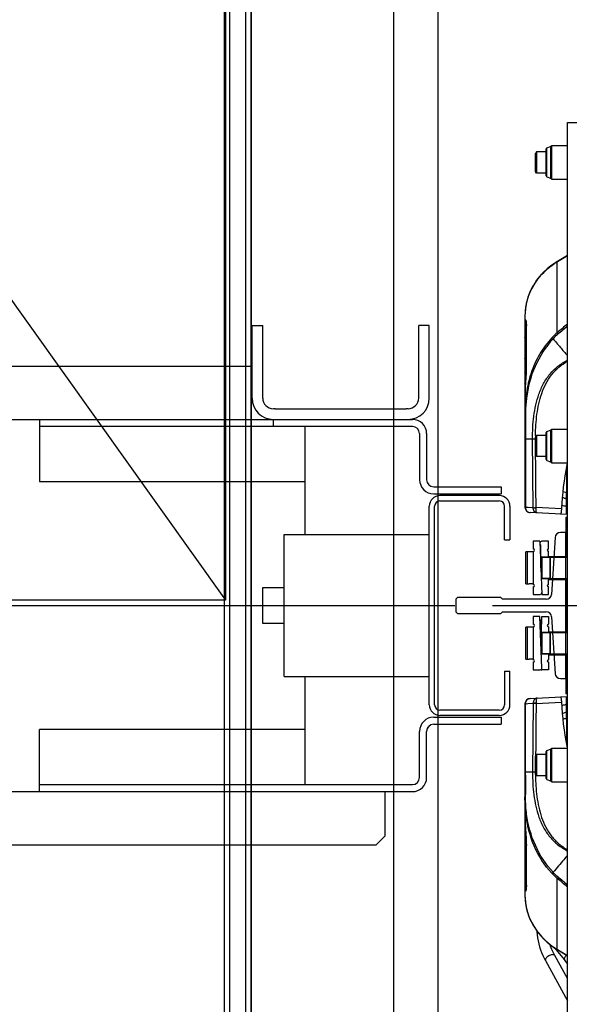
# Model space of a CAD drawing. Header units: millimetres. Extents: x 0 to 25777, y 0 to 11880.
# Tile 25 of 31: x 8339 to 8649, y 7694 to 8250. Entities that reach past the tile are written whole.
import ezdxf

# ---------------------------------------------------------------- set-up
doc = ezdxf.new("R2010")
doc.units = ezdxf.units.MM
doc.header["$LTSCALE"] = 16
doc.linetypes.add('ACAD_ISO10W100', pattern=[18, 12, -3, 0, -3])
for name, color, linetype in [('Cars', 2, 'Continuous'), ('CarSlings', 252, 'Continuous'), ('CONT_25', 1, 'Continuous'), ('CONT_35', 2, 'Continuous'), ('DASHD_25', 1, 'ACAD_ISO10W100'), ('Guiderails', 30, 'Continuous'), ('Machinery', 94, 'Continuous')]:
    doc.layers.add(name, color=color, linetype=linetype)
doc.layers.add('Centerline', color=1, linetype='ACAD_ISO10W100', lineweight=25)

# ---------------------------------------------------------------- blocks, each defined once
blk = doc.blocks.new('*U1276')
at = {"layer": 'Cars'}
blk.add_line((550, -700), (550, 700), dxfattribs=at)
at = {"layer": 'Cars', "ltscale": 20}
blk.add_line((575, -700), (575, 700), dxfattribs=at)
at = {"layer": 'Centerline'}
blk.add_line((-550, -100), (550, -100), dxfattribs=at)
blk = doc.blocks.new('*U1286')
at = {"layer": 'Cars'}
for p, q in [((457.5, -675), (457.5, 675)), ((457.5, -675), (457.5, 675)), ((466.5, -675), (466.5, 675)), ((466.5, -675), (466.5, 675))]:
    blk.add_line(p, q, dxfattribs=at)
for points in [[(469.5, -675), (454.5, -675), (454.5, 675), (469.5, 675)], [(469.5, -675), (454.5, -675), (454.5, 675), (469.5, 675)], [(469.5, 675), (469.5, 675), (469.5, -675), (469.5, -675)], [(469.5, 675), (469.5, 675), (469.5, -675), (469.5, -675)]]:
    blk.add_lwpolyline(points, close=True, dxfattribs=at)
blk = doc.blocks.new('*U1290')
at = {"layer": 'CONT_25'}
blk.add_lwpolyline([(-250, 350), (250, 350), (250, -350), (-250, -350)], close=True, dxfattribs=at)
at = {"layer": 'CONT_35'}
blk.add_line((-250, 350), (250, -350), dxfattribs=at)
blk = doc.blocks.new('*U1304')
at = {"layer": 'CarSlings'}
for p, q in [((470, 158), (476, 158)), ((470, 117), (470, 158)), ((476, 117), (476, 158)), ((570, 158), (564, 158)), ((564, 117), (564, 158)), ((570, 117), (570, 158)), ((-540, 135), (470, 135)), ((483, 111), (482, 111)), ((483, 111), (557, 111)), ((558, 111), (557, 111)), ((-560.5, 105), (560.5, 105)), ((350, 105), (350, 70)), ((560.5, 101), (350, 101)), ((482, 101), (482, 105)), ((500, 40), (500, 101)), ((564.5, 97), (564.5, 71)), ((568.5, 97), (568.5, 71)), ((350, 70), (500, 70)), ((572.5, 67), (610.5, 67)), ((610.5, 67), (610.5, 63)), ((572.5, 63), (610.5, 63)), ((609.54, 62.01), (576, 62)), ((609.53, 62), (609.54, 62.01)), ((570, -56), (570, 56)), ((573, -56), (573, 56)), ((576, 59), (609.5, 59)), ((612.5, 37), (612.5, 56)), ((615.5, 56), (615.5, 37)), ((488.05, 40), (570, 40)), ((488.05, -40), (488.05, 40)), ((612.5, 37), (615.5, 37)), ((488.05, 10), (475.95, 10)), ((475.95, 10), (475.95, -10)), ((475.95, -10), (488.05, -10)), ((612.5, -37), (615.5, -37)), ((612.5, -37), (612.5, -56)), ((615.5, -56), (615.5, -37)), ((488.05, -40), (570, -40)), ((500, -101), (500, -40)), ((609.5, -59), (576, -59)), ((572.5, -63), (610.5, -63)), ((609.5, -62), (576, -62)), ((610.5, -63), (610.5, -67)), ((500, -70), (350, -70)), ((350, -105), (350, -70)), ((564.5, -97), (564.5, -71)), ((568.5, -97), (568.5, -71)), ((572.5, -67), (610.5, -67)), ((-560.5, -105), (560.5, -105)), ((350, -101), (560.5, -101)), ((545, -130), (545, -105)), ((540, -135), (545, -130)), ((-540, -135), (540, -135))]:
    blk.add_line(p, q, dxfattribs=at)
for centre, radius, start, end in [((482, 117), 12, 180, 270), ((482, 117), 6, 180, 270), ((558, 117), 12, 270, 0), ((558, 117), 6, 270, 0), ((560.5, 97), 8, 0, 90), ((560.5, 97), 4, 0, 90), ((572.5, 71), 8, 180, 270), ((572.5, 71), 4, 180, 270), ((576, 56), 6, 90, 180), ((609.5, 56), 6, 0, 90), ((576, 56), 3, 90, 180), ((609.5, 56), 3, 0, 90), ((576, -56), 6, 180, 270), ((576, -56), 3, 180, 270), ((609.5, -56), 6, 270, 0), ((609.5, -56), 3, 270, 0), ((572.5, -71), 8, 90, 180), ((572.5, -71), 4, 90, 180), ((580, -74), 12, 153.6303, 162.7682), ((560.5, -97), 8, 270, 0), ((560.5, -97), 4, 270, 0)]:
    blk.add_arc(centre, radius, start, end, dxfattribs=at)
blk = doc.blocks.new('*U1306')
at = {"layer": 'Guiderails'}
for p, q in [((647, 41.25), (643.99, 41.25)), ((647, -41.25), (647, 41.25)), ((641, 38.44), (639, 6.31)), ((586, 4.5), (585, 3.5)), ((585, 3.5), (585, -3.5)), ((610.4, 4.5), (586, 4.5)), ((611.4, 3.5), (610.4, 4.5)), ((636.01, 3.5), (611.4, 3.5)), ((585, -3.5), (586, -4.5)), ((586, -4.5), (610.4, -4.5)), ((610.4, -4.5), (611.4, -3.5)), ((611.4, -3.5), (636.01, -3.5)), ((639, -6.31), (641, -38.44)), ((643.99, -41.25), (647, -41.25))]:
    blk.add_line(p, q, dxfattribs=at)
for centre, start, end in [((643.99, 38.25), 90, 176.4373), ((636.01, 6.5), 270, 356.4373), ((636.01, -6.5), 3.5627, 90), ((643.99, -38.25), 183.5627, 270)]:
    blk.add_arc(centre, 3, start, end, dxfattribs=at)
blk = doc.blocks.new('*U1310')
at = {"layer": 'Centerline'}
blk.add_line((-41.24, 0), (198.62, 0), dxfattribs=at)
at = {"layer": 'Machinery'}
for p, q in [((1, 272.5), (16, 272.5)), ((1, -272.5), (1, 272.5)), ((-16.45, 256), (-17, 255.05)), ((-11, 256), (-16.45, 256)), ((-16.45, 256), (-16.45, 244)), ((-11, 242.34), (-11, 257.66)), ((-10.61, 258.23), (-8.68, 258.93)), ((-10.61, 241.77), (-10.61, 258.23)), ((-8.68, 258.93), (-8.68, 241.07)), ((-8, 259.5), (1, 259.5)), ((-8, 259.5), (-8, 240.5)), ((-17, 244.94), (-17, 255.05)), ((-17, 255.05), (-17, 244.94)), ((-16.45, 244), (-17, 244.94)), ((-11, 244), (-16.45, 244)), ((-10.61, 241.77), (-8.68, 241.07)), ((-8, 240.5), (1, 240.5)), ((1, 197.54), (-4.66, 194.14)), ((-4.6, 194.03), (1, 197.38)), ((-4.73, 194.1), (-6.15, 193.21)), ((-4.79, 193.91), (-4.72, 193.95)), ((-4.79, 153.93), (-4.79, 193.91)), ((-4.72, 193.95), (-4.6, 194.03)), ((-23, 163.63), (-23, 55.42)), ((-22.29, 158.49), (-22.3, 158.54)), ((-22.26, 157.89), (-22.26, 157.64)), ((-22.26, 157.64), (-22.25, 157.46)), ((-22.25, 134.47), (-22.25, 157.46)), ((-22.12, 135.37), (-22.12, 158.51)), ((-7.18, 150.47), (-7.83, 151.05)), ((-22.93, 122.04), (-22.92, 122.04)), ((-22.7, 108.05), (-22.71, 107.14)), ((-22.77, 95.79), (-22.77, 93.99)), ((-16.45, 96), (-17, 95.05)), ((-17, 84.94), (-17, 95.05)), ((-17, 95.05), (-17, 84.94)), ((-11, 96), (-16.45, 96)), ((-16.45, 96), (-16.45, 84)), ((-11, 82.34), (-11, 97.66)), ((-10.61, 98.23), (-8.68, 98.93)), ((-10.61, 81.77), (-10.61, 98.23)), ((-8.68, 98.93), (-8.68, 81.07)), ((-8, 99.5), (1, 99.5)), ((-8, 99.5), (-8, 80.5)), ((-22.77, 93.99), (-22.79, 55.39)), ((-18.73, 93.99), (-17.06, 94)), ((-18.42, 55.17), (-18.73, 93.99)), ((-17, 86.99), (-17.06, 94)), ((-16.45, 84), (-17, 84.94)), ((-16.98, 84), (-16.98, 84.95)), ((-11, 84), (-16.45, 84)), ((-10.61, 81.77), (-8.68, 81.07)), ((-8, 80.5), (1, 80.5)), ((0.44, 78.32), (0.44, 63.79)), ((0.7, 79.56), (0.64, 79.32)), ((0.91, 80.52), (0.87, 80.34)), ((1, 63.74), (0.44, 63.79)), ((0.44, 51.34), (0.44, 55.99)), ((1, 55.94), (0.44, 55.99)), ((1, 60.15), (0.45, 60.2)), ((-21.25, 55.32), (-22.79, 55.39)), ((-18.41, 55.17), (-21.25, 55.32)), ((1, 51.32), (-20.16, 52.42)), ((-16.73, 55.08), (-16.73, 55.24)), ((-2.44, 54.49), (-16.73, 55.24)), ((0, 49.72), (0, 27.25)), ((1, 49.72), (0, 49.72)), ((0, 49.54), (1, 49.54)), ((0, 46.54), (1, 46.54)), ((-18.3, 36.25), (-18.3, 31.95)), ((-14.6, 36.25), (-18.3, 36.25)), ((-14.6, 36.25), (-13.4, 6.25)), ((-14.52, 34.25), (-14, 34.25)), ((-14, 21.25), (-14, 34.25)), ((-9.7, 36.25), (-13.56, 36.25)), ((-9.7, 31.95), (-9.7, 36.25)), ((-22.5, 12.25), (-22.5, 30.25)), ((-21.7, 30.25), (-22.5, 30.25)), ((-21.5, 30.25), (-21.7, 30.25)), ((-21.5, 12.25), (-21.5, 30.25)), ((-20.7, 30.25), (-21.5, 30.25)), ((-18.3, 30.25), (-20.7, 30.25)), ((-18.3, 30.55), (-18.3, 11.95)), ((-14, 30.25), (-14.36, 30.25)), ((-9.7, 27.25), (-9.7, 30.55)), ((-13.4, 27.25), (-13.4, 15.25)), ((-8.7, 27.25), (-13.4, 27.25)), ((-13.4, 27.25), (-8.7, 27.25)), ((-9.7, 27.75), (0, 27.75)), ((-8.7, 15.25), (-8.7, 27.25)), ((-8.7, 27.25), (-8.7, 15.25)), ((-8.7, 27.25), (1, 27.25)), ((-22.5, 12.25), (-21.7, 12.25)), ((-21.5, 12.25), (-21.7, 12.25)), ((-21.5, 12.25), (-20.7, 12.25)), ((-18.3, 12.25), (-20.7, 12.25)), ((-8.7, 15.25), (-13.4, 15.25)), ((-13.4, 15.25), (-8.7, 15.25)), ((-9.7, 11.95), (-9.7, 15.25)), ((-9.7, 14.75), (0, 14.75)), ((-8.7, 15.25), (1, 15.25)), ((0, 15.25), (0, -15.25)), ((-18.3, 10.55), (-18.3, 6.25)), ((-18.3, 6.25), (-14.44, 6.25)), ((-13.4, 6.25), (-9.7, 6.25)), ((-9.7, 6.25), (-9.7, 10.55)), ((-18.3, -6.25), (-18.3, -10.55)), ((-14.6, -6.25), (-18.3, -6.25)), ((-13.44, -35.21), (-14.6, -6.25)), ((-14, -8.25), (-14.52, -8.25)), ((-14, -8.25), (-14, -12.25)), ((-13.76, -15.13), (-13.4, -6.25)), ((-13.4, -6.25), (-9.7, -6.25)), ((-9.7, -6.25), (-9.7, -10.55)), ((-22.5, -30.25), (-22.5, -12.25)), ((-21.7, -12.25), (-22.5, -12.25)), ((-21.5, -12.25), (-21.7, -12.25)), ((-21.5, -30.25), (-21.5, -12.25)), ((-20.7, -12.25), (-21.5, -12.25)), ((-18.3, -12.25), (-20.7, -12.25)), ((-18.3, -11.95), (-18.3, -30.55)), ((-14, -12.25), (-14.36, -12.25)), ((-14, -21.25), (-14, -12.25)), ((-13.99, -14.75), (-13.74, -14.75)), ((-13.4, -15.25), (-13.4, -27.25)), ((-8.7, -15.25), (-13.4, -15.25)), ((-13.4, -15.25), (-8.7, -15.25)), ((-9.7, -11.95), (-9.7, -15.25)), ((-9.7, -14.75), (0, -14.75)), ((-8.7, -27.25), (-8.7, -15.25)), ((-8.7, -15.25), (-8.7, -27.25)), ((-8.7, -15.25), (1, -15.25)), ((-8.7, -27.25), (-13.4, -27.25)), ((-13.4, -27.25), (-8.7, -27.25)), ((-9.7, -27.25), (-9.7, -30.55)), ((-9.7, -27.75), (0, -27.75)), ((-8.7, -27.25), (1, -27.25)), ((0, -27.25), (0, -49.72)), ((-22.5, -30.25), (-21.7, -30.25)), ((-21.5, -30.25), (-21.7, -30.25)), ((-21.5, -30.25), (-20.7, -30.25)), ((-18.3, -30.25), (-20.7, -30.25)), ((-18.3, -31.95), (-18.3, -36.25)), ((-9.7, -31.95), (-9.7, -36.25)), ((-18.3, -36.25), (-14.44, -36.25)), ((-9.7, -36.25), (-13.56, -36.25)), ((1, -46.54), (0, -46.54)), ((1, -49.54), (0, -49.54)), ((1, -49.72), (0, -49.72)), ((-23, -55.42), (-23, -163.63)), ((-22.79, -55.39), (-22.33, -55.37)), ((-22.77, -93.99), (-22.79, -55.39)), ((-22.33, -55.37), (-21.4, -55.32)), ((-21.4, -55.32), (-18.41, -55.17)), ((-20.16, -52.42), (1, -51.32)), ((-18.42, -55.17), (-18.73, -93.99)), ((-16.73, -55.24), (-2.44, -54.49)), ((-16.73, -55.08), (-16.73, -55.24)), ((0.44, -55.99), (0.44, -51.34)), ((0.44, -55.99), (1, -55.94)), ((0.45, -60.2), (1, -60.15)), ((0.44, -63.79), (1, -63.74)), ((0.44, -63.79), (0.44, -78.32)), ((-11, -97.66), (-11, -82.34)), ((-10.61, -81.77), (-8.68, -81.07)), ((-10.61, -98.23), (-10.61, -81.77)), ((-8.68, -81.07), (-8.68, -98.93)), ((-8, -80.5), (-8, -99.5)), ((-8, -80.5), (1, -80.5)), ((0.87, -80.34), (0.91, -80.52)), ((-17, -86.99), (-17.06, -94)), ((-16.45, -84), (-17, -84.95)), ((-17, -95.06), (-17, -84.95)), ((-17, -84.95), (-17, -95.06)), ((-16.98, -84), (-16.98, -84.95)), ((-16.45, -84), (-16.45, -96)), ((-11, -84), (-16.45, -84)), ((-18.73, -93.99), (-22.77, -93.99)), ((-22.77, -95.71), (-22.77, -93.99)), ((-17.06, -94), (-18.73, -93.99)), ((-16.45, -96), (-17, -95.06)), ((-11, -96), (-16.45, -96)), ((-10.61, -98.23), (-8.68, -98.93)), ((-8, -99.5), (1, -99.5)), ((-22.7, -108.04), (-22.72, -106.62)), ((-23, -118.49), (-23, -120.87)), ((-22.93, -122.04), (-22.92, -122.04)), ((-22.25, -134.47), (-22.25, -157.46)), ((-22.12, -158.51), (-22.12, -135.37)), ((-7.81, -151.07), (-7.16, -150.49)), ((-4.79, -193.91), (-4.79, -153.93)), ((-22.25, -157.46), (-22.25, -157.46)), ((-6.5, -192.96), (-0.74, -199.94)), ((-6.15, -193.21), (-4.73, -194.1)), ((-4.79, -193.91), (-4.72, -193.95)), ((-4.72, -193.95), (-4.6, -194.03)), ((-4.66, -194.14), (1, -197.54)), ((-4.6, -194.03), (1, -197.38)), ((-12.14, -198.98), (-11.45, -200.3)), ((1, -210.5), (-6.19, -197.42)), ((-11.45, -200.3), (1, -222.94))]:
    blk.add_line(p, q, dxfattribs=at)
for points in [[(-6.15, 193.21), (-8.39, 191.62), (-10.5, 189.91), (-12.48, 188.06), (-14.31, 186.1), (-15.98, 184.03), (-17.49, 181.87), (-18.83, 179.62), (-19.99, 177.3), (-20.97, 174.92), (-21.76, 172.49), (-22.36, 170.03), (-22.76, 167.54), (-22.97, 165.04), (-23, 163.63)], [(-22.3, 158.54), (-22.29, 158.5), (-22.29, 158.4), (-22.28, 158.27), (-22.27, 158.1), (-22.26, 157.89)], [(-22.25, 134.47), (-22.26, 133.69), (-22.29, 132.74), (-22.33, 131.68), (-22.39, 130.52), (-22.47, 129.28), (-22.56, 127.95), (-22.66, 126.55), (-22.76, 125.09), (-22.85, 123.58), (-22.93, 122.04)], [(-22.93, 122.04), (-22.93, 121.89), (-22.96, 121.24), (-22.98, 120.58), (-22.99, 119.92), (-23, 119.26), (-23, 118.6)], [(-23, -118.7), (-23, -119.37), (-22.99, -120.03), (-22.97, -120.68), (-22.95, -121.34), (-22.93, -122.04)], [(-22.93, -122.04), (-22.84, -123.71), (-22.75, -125.22), (-22.65, -126.68), (-22.55, -128.07), (-22.46, -129.39), (-22.39, -130.63), (-22.33, -131.78), (-22.28, -132.83), (-22.26, -133.78), (-22.25, -134.47)], [(-22.25, -157.46), (-22.26, -157.7), (-22.26, -157.94), (-22.27, -158.14), (-22.28, -158.3), (-22.29, -158.42), (-22.3, -158.51), (-22.3, -158.52)], [(-23, -163.63), (-22.97, -165.04), (-22.76, -167.54), (-22.36, -170.03), (-21.76, -172.49), (-20.97, -174.92), (-19.99, -177.3), (-18.83, -179.62), (-17.49, -181.87), (-15.98, -184.03), (-14.31, -186.1), (-12.48, -188.06), (-10.5, -189.9), (-8.39, -191.62), (-6.15, -193.21)], [(-16.42, -183.41), (-16.38, -184.07), (-16.2, -185.77), (-15.95, -187.47), (-15.63, -189.16), (-15.23, -190.84), (-14.76, -192.51), (-14.21, -194.16), (-13.59, -195.79), (-12.9, -197.4), (-12.14, -198.98)], [(-6.19, -197.42), (-7, -195.86), (-7.83, -194.04), (-8.54, -192.2), (-8.85, -191.25)], [(-0.74, -199.94), (-0.12, -200.73), (0.59, -201.72), (1, -202.37)]]:
    blk.add_lwpolyline(points, dxfattribs=at)
for centre, radius, start, end in [((-10.4, 257.66), 0.6, 110, 180), ((-9.13, 260.15), 1.3, 290, 330), ((-10.4, 242.34), 0.6, 180, 250), ((-9.13, 239.85), 1.3, 30, 70), ((16.57, 158.36), 41.48, 120.9998, 123.7324), ((10.11, 163.36), 33.14, 162.9559, 164.6874), ((10.35, 163.28), 33.39, 161.1058, 162.9558), ((8.79, 163.62), 31.79, 173.1992, 177.1689), ((8.96, 163.6), 31.97, 172.4473, 173.201), ((9.23, 163.56), 32.23, 168.8632, 172.4431), ((9.49, 163.51), 32.51, 167.6886, 168.8663), ((9.77, 163.45), 32.79, 164.6854, 167.6853), ((8.51, 163.63), 31.52, 177.6534, 179.998), ((8.63, 163.63), 31.63, 177.1721, 177.6545), ((-17.93, 158.9), 5.07, 180.0278, 187.9327), ((-17.78, 158.92), 5.23, 187.9617, 203.3774), ((-17.7, 158.96), 5.31, 203.4317, 211.0933), ((-17.95, 157.46), 4.31, 165.8097, 179.9463), ((-1386.27, 1801.75), 2151.14, 309.97436, 310.1585), ((-78.27, 135.65), 56.15, 357.8887, 358.8318), ((-65.1, 135.39), 42.97, 358.824, 359.9732), ((53.13, 118.5), 76.14, 177.3318, 180.0067), ((-21, 120.87), 2, 167.0212, 180.0163), ((1381.48, 94.06), 1404.26, 179.46651, 179.92965), ((77.26, 107.04), 99.97, 178.729, 179.42), ((95.3, 94.92), 112.36, 179.4488, 179.9316), ((97.02, 94.92), 114.08, 179.9317, 180.4595), ((-10.4, 97.66), 0.6, 110, 180), ((-9.13, 100.15), 1.3, 290, 330), ((-10.4, 82.34), 0.6, 180, 250), ((-9.13, 79.85), 1.3, 30, 70), ((108.47, 56.27), 110.26, 167.3912, 167.8026), ((-20, 55.42), 3, 179.9987, 267), ((-19.57, 55.4), 3.22, 180.0681, 192.2991), ((-13.56, 35.25), 1, 90, 182.2906), ((-18.3, 31.25), 0.7, 270, 90), ((-13.4, 27.85), 0.6, 180, 270), ((-9.7, 31.25), 0.7, 90, 270), ((-18.3, 11.25), 0.7, 270, 90), ((-13.4, 14.65), 0.6, 90, 126.3269), ((-9.7, 11.25), 0.7, 90, 270), ((-14.44, 7.25), 1, 270, 2.2906), ((-18.3, -11.25), 0.7, 270, 90), ((-9.7, -11.25), 0.7, 90, 270), ((-13.4, -14.65), 0.6, 180, 270), ((-13.4, -27.85), 0.6, 90, 126.3269), ((-18.3, -31.25), 0.7, 270, 90), ((-9.7, -31.25), 0.7, 90, 270), ((-14.44, -35.25), 1, 270, 2.2906), ((-13.56, -35.25), 1, 243.8388, 270), ((-20, -55.42), 3, 93, 180), ((-19.57, -55.4), 3.22, 168.3708, 179.9335), ((-10.4, -82.34), 0.6, 110, 180), ((-9.13, -79.85), 1.3, 290, 330), ((109.72, -56), 111.54, 192.0723, 192.3543), ((107.99, -56.37), 109.77, 192.3543, 192.6079), ((96.87, -94.92), 113.93, 179.5409, 180.0694), ((1381.3, -94.01), 1404.08, 180.06911, 180.51427), ((95.43, -94.92), 112.49, 180.0697, 180.4539), ((-10.4, -97.66), 0.6, 180, 250), ((-9.13, -100.15), 1.3, 30, 70), ((53.13, -118.5), 76.14, 179.9933, 182.6682), ((-21, -120.87), 2, 180, 192.9946), ((-78.68, -135.67), 56.56, 1.2156, 2.1168), ((-65.37, -135.39), 43.25, 0.0293, 1.2274), ((-1400.92, -1819.19), 2173.91, 49.84272, 50.02493), ((-17.93, -158.9), 5.07, 172.0669, 179.9722), ((-17.78, -158.92), 5.23, 156.6217, 172.0379), ((-17.7, -158.96), 5.31, 148.9055, 156.5673), ((-17.95, -157.46), 4.31, 180.0543, 194.1903), ((8.51, -163.63), 31.51, 180.0014, 182.2482), ((8.62, -163.63), 31.62, 182.2473, 182.7722), ((8.78, -163.62), 31.78, 182.7759, 186.7965), ((8.97, -163.6), 31.97, 186.7942, 187.2511), ((9.21, -163.56), 32.22, 187.256, 191.1966), ((9.49, -163.51), 32.5, 191.1933, 192.2848), ((9.78, -163.45), 32.8, 192.2877, 195.2487), ((10.09, -163.36), 33.12, 195.2471, 197.1263), ((10.31, -163.29), 33.35, 197.1262, 198.6216), ((16.59, -158.33), 41.51, 236.5566, 238.9996)]:
    blk.add_arc(centre, radius, start, end, dxfattribs=at)
for points, knots in [([(-21.24, 174.09), (-19.96, 177.84), (-15.96, 185.05), (-9.88, 190.57), (-6.46, 192.85)], [0, 0, 0, 0, 0.490519, 1, 1, 1, 1]), ([(-4.73, 194.1), (-4.75, 194.09), (-4.78, 194.05), (-4.79, 194), (-4.79, 193.97)], [0, 0, 0, 0, 0.427529, 1, 1, 1, 1]), ([(-4.79, 193.97), (-4.79, 193.96), (-4.79, 193.94), (-4.79, 193.92), (-4.79, 193.91)], [0, 0, 0, 0, 0.478287, 1, 1, 1, 1]), ([(-4.66, 194.14), (-4.68, 194.13), (-4.71, 194.09), (-4.72, 194.04), (-4.72, 194.01)], [0, 0, 0, 0, 0.428404, 1, 1, 1, 1]), ([(-4.72, 194.01), (-4.72, 194), (-4.72, 193.98), (-4.72, 193.96), (-4.72, 193.95)], [0, 0, 0, 0, 0.478419, 1, 1, 1, 1]), ([(-22.95, 159.93), (-22.96, 159.85), (-22.99, 159.51), (-23, 159.16), (-23, 158.89)], [0, 0, 0, 0, 0.222373, 1, 1, 1, 1]), ([(-22.19, 160), (-22.21, 160.16), (-22.24, 160.42), (-22.34, 160.74), (-22.42, 160.96), (-22.66, 161.08), (-22.88, 160.51), (-22.92, 160.2), (-22.95, 159.93)], [0, 0, 0, 0, 0.201151, 0.345983, 0.437898, 0.490945, 0.650132, 1, 1, 1, 1]), ([(-22.12, 158.51), (-22.12, 158.66), (-22.13, 159.15), (-22.15, 159.65), (-22.19, 160)], [0, 0, 0, 0, 0.289015, 1, 1, 1, 1]), ([(-22.26, 149.73), (-22.37, 149.83), (-22.75, 150.21), (-23, 150.75), (-23, 151.13)], [0, 0, 0, 0, 0.286472, 1, 1, 1, 1]), ([(-7.81, 151.06), (-10.45, 148.2), (-15.13, 141.88), (-19.92, 131.16), (-22.58, 119.73), (-23, 111.93), (-23, 108.03)], [0, 0, 0, 0, 0.25046, 0.50012, 0.749404, 1, 1, 1, 1]), ([(-7.17, 150.48), (-11.36, 145.88), (-18.26, 135.26), (-21.44, 123.05), (-22.17, 116.9)], [0, 0, 0, 0, 0.50082, 1, 1, 1, 1]), ([(-7.17, 150.48), (-5.82, 148.9), (-3.75, 146.56), (-1.13, 143.31), (0.3, 141.78), (1.03, 141.03)], [0, 0, 0, 0, 0.498571, 0.747482, 1, 1, 1, 1]), ([(-4.28, 153.27), (-4.33, 153.33), (-4.5, 153.55), (-4.67, 153.77), (-4.79, 153.93)], [0, 0, 0, 0, 0.288556, 1, 1, 1, 1]), ([(-22.26, 137.88), (-22.37, 137.98), (-22.75, 138.35), (-23, 138.89), (-23, 139.27)], [0, 0, 0, 0, 0.28669, 1, 1, 1, 1]), ([(-22.92, 122.04), (-22.87, 123.06), (-22.63, 126.91), (-22.26, 130.75), (-22.16, 133.58)], [0, 0, 0, 0, 0.265023, 1, 1, 1, 1]), ([(-18.73, 93.99), (-18.76, 98.27), (-18.34, 106.85), (-16.12, 117.41), (-12.7, 125.29), (-9.15, 130.68), (-5.3, 134.46), (-1.77, 136.89), (0.1, 137.94), (1, 138.51)], [0, 0, 0, 0, 0.250316, 0.500241, 0.625263, 0.750185, 0.874996, 0.937486, 1, 1, 1, 1]), ([(-17.05, 96), (-17.02, 99.99), (-16.53, 107.96), (-14.46, 117.78), (-11.37, 125.15), (-8.17, 130.23), (-4.01, 134.6), (-0.65, 136.77), (1, 137.89)], [0, 0, 0, 0, 0.250193, 0.500131, 0.625184, 0.750154, 0.875027, 1, 1, 1, 1]), ([(-22.43, 130.19), (-22.52, 130.27), (-22.81, 130.56), (-23, 130.97), (-23, 131.27)], [0, 0, 0, 0, 0.289559, 1, 1, 1, 1]), ([(-22.7, 108.05), (-22.78, 108.05), (-22.84, 108.02), (-23, 108.05), (-23, 108.03)], [0, 0, 0, 0, 0.742841, 1, 1, 1, 1]), ([(-22.77, 94), (-22.83, 94), (-22.88, 94.02), (-23, 94), (-23, 94.02)], [0, 0, 0, 0, 0.743759, 1, 1, 1, 1]), ([(0.45, 60.2), (0.22, 60.22), (-0.64, 60.38), (-1.47, 60.79), (-1.96, 61.23)], [0, 0, 0, 0, 0.259589, 1, 1, 1, 1]), ([(0.44, 63.79), (0.25, 63.8), (-0.47, 63.87), (-1.18, 64.03), (-1.67, 64.23)], [0, 0, 0, 0, 0.267274, 1, 1, 1, 1]), ([(0.45, 60.2), (0.45, 60.45), (0.42, 61.64), (0.43, 62.84), (0.44, 63.79)], [0, 0, 0, 0, 0.209124, 1, 1, 1, 1]), ([(0.44, 55.99), (0.17, 56), (-0.77, 56.09), (-1.72, 56.32), (-2.3, 56.65)], [0, 0, 0, 0, 0.284955, 1, 1, 1, 1]), ([(0.44, 55.99), (0.43, 56.39), (0.42, 57.8), (0.42, 59.2), (0.45, 60.2)], [0, 0, 0, 0, 0.289917, 1, 1, 1, 1]), ([(-22.79, 55.39), (-22.84, 55.4), (-22.89, 55.42), (-23, 55.4), (-23, 55.42)], [0, 0, 0, 0, 0.741256, 1, 1, 1, 1]), ([(-22.72, 54.71), (-22.58, 54.11), (-21.96, 52.97), (-20.75, 52.46), (-20.16, 52.42)], [0, 0, 0, 0, 0.510927, 1, 1, 1, 1]), ([(-16.15, 52.21), (-16.76, 52.25), (-18.06, 53.05), (-18.42, 54.45), (-18.41, 55.17)], [0, 0, 0, 0, 0.460448, 1, 1, 1, 1]), ([(-18.41, 55.17), (-18.31, 55.18), (-17.75, 55.21), (-17.19, 55.22), (-16.73, 55.24)], [0, 0, 0, 0, 0.17535, 1, 1, 1, 1]), ([(-18.41, 55.17), (-18.31, 55.16), (-17.76, 55.11), (-17.2, 55.09), (-16.73, 55.08)], [0, 0, 0, 0, 0.175815, 1, 1, 1, 1]), ([(-16.15, 52.21), (-16.26, 52.22), (-16.5, 52.54), (-16.72, 53.48), (-16.76, 54.41), (-16.73, 55.08)], [0, 0, 0, 0, 0.11316, 0.326873, 1, 1, 1, 1]), ([(-2.44, 54.49), (-2.46, 54.11), (-2.52, 53.4), (-2.64, 52.5), (-2.75, 51.87), (-2.83, 51.62), (-2.87, 51.52), (-2.9, 51.52)], [0, 0, 0, 0, 0.380732, 0.702626, 0.918404, 0.976392, 1, 1, 1, 1]), ([(-23, -55.42), (-23, -55.4), (-22.89, -55.42), (-22.84, -55.4), (-22.79, -55.39)], [0, 0, 0, 0, 0.258744, 1, 1, 1, 1]), ([(-22.72, -54.75), (-22.6, -54.14), (-21.98, -52.98), (-20.75, -52.46), (-20.16, -52.42)], [0, 0, 0, 0, 0.511145, 1, 1, 1, 1]), ([(-16.15, -52.21), (-16.76, -52.25), (-18.06, -53.05), (-18.42, -54.45), (-18.41, -55.17)], [0, 0, 0, 0, 0.460457, 1, 1, 1, 1]), ([(-16.73, -55.08), (-16.91, -55.09), (-17.47, -55.11), (-18.03, -55.12), (-18.41, -55.17)], [0, 0, 0, 0, 0.306383, 1, 1, 1, 1]), ([(-16.73, -55.24), (-16.9, -55.23), (-17.46, -55.21), (-18.02, -55.2), (-18.41, -55.17)], [0, 0, 0, 0, 0.306608, 1, 1, 1, 1]), ([(-16.15, -52.21), (-16.26, -52.22), (-16.5, -52.54), (-16.72, -53.48), (-16.76, -54.41), (-16.73, -55.08)], [0, 0, 0, 0, 0.11316, 0.32688, 1, 1, 1, 1]), ([(-2.9, -51.52), (-2.87, -51.52), (-2.83, -51.62), (-2.75, -51.87), (-2.64, -52.5), (-2.52, -53.4), (-2.46, -54.11), (-2.44, -54.49)], [0, 0, 0, 0, 0.02361, 0.081603, 0.29739, 0.619279, 1, 1, 1, 1]), ([(0.44, -55.99), (0.17, -56), (-0.77, -56.09), (-1.72, -56.32), (-2.3, -56.65)], [0, 0, 0, 0, 0.284961, 1, 1, 1, 1]), ([(0.45, -60.2), (0.22, -60.22), (-0.64, -60.38), (-1.47, -60.79), (-1.96, -61.23)], [0, 0, 0, 0, 0.259592, 1, 1, 1, 1]), ([(0.45, -60.2), (0.44, -59.91), (0.42, -58.51), (0.42, -57.1), (0.44, -55.99)], [0, 0, 0, 0, 0.205158, 1, 1, 1, 1]), ([(0.44, -63.79), (0.44, -63.44), (0.43, -62.25), (0.43, -61.05), (0.45, -60.2)], [0, 0, 0, 0, 0.287226, 1, 1, 1, 1]), ([(0.44, -63.79), (0.25, -63.8), (-0.47, -63.87), (-1.18, -64.03), (-1.67, -64.23)], [0, 0, 0, 0, 0.267265, 1, 1, 1, 1]), ([(-23, -94.02), (-23, -94), (-22.88, -94.02), (-22.83, -94), (-22.77, -94)], [0, 0, 0, 0, 0.256241, 1, 1, 1, 1]), ([(-18.73, -93.99), (-18.76, -98.28), (-18.34, -106.85), (-16.11, -117.41), (-12.68, -125.28), (-9.14, -130.67), (-5.29, -134.45), (-1.77, -136.88), (0.1, -137.93), (1, -138.51)], [0, 0, 0, 0, 0.250323, 0.500244, 0.625262, 0.750181, 0.874991, 0.937482, 1, 1, 1, 1]), ([(-17.06, -95.81), (-17.02, -99.81), (-16.55, -107.81), (-14.49, -117.68), (-11.39, -125.08), (-8.18, -130.18), (-4.02, -134.58), (-0.65, -136.76), (1, -137.89)], [0, 0, 0, 0, 0.2502, 0.500139, 0.625189, 0.750155, 0.875024, 1, 1, 1, 1]), ([(-23, -108.01), (-23, -108.04), (-22.84, -108), (-22.78, -108.03), (-22.7, -108.04)], [0, 0, 0, 0, 0.256964, 1, 1, 1, 1]), ([(-22.16, -133.58), (-22.19, -132.71), (-22.41, -128.86), (-22.78, -125.02), (-22.92, -122.04)], [0, 0, 0, 0, 0.226031, 1, 1, 1, 1]), ([(-7.81, -151.07), (-11.96, -146.56), (-18.72, -136.03), (-21.76, -123.96), (-22.47, -117.89)], [0, 0, 0, 0, 0.500632, 1, 1, 1, 1]), ([(-7.18, -150.47), (-11.27, -145.98), (-18.03, -135.64), (-21.27, -123.77), (-22.06, -117.77)], [0, 0, 0, 0, 0.500838, 1, 1, 1, 1]), ([(-22.26, -143.1), (-22.38, -143.19), (-22.75, -143.55), (-23, -144.06), (-23, -144.43)], [0, 0, 0, 0, 0.290618, 1, 1, 1, 1]), ([(-22.26, -143.34), (-22.37, -143.42), (-22.72, -143.68), (-23, -144.11), (-23, -144.43)], [0, 0, 0, 0, 0.306081, 1, 1, 1, 1]), ([(1, -140.95), (0.3, -141.76), (-2.42, -144.94), (-5.14, -148.12), (-7.16, -150.49)], [0, 0, 0, 0, 0.257366, 1, 1, 1, 1]), ([(-22.52, -145.16), (-22.59, -145.24), (-22.85, -145.57), (-23, -145.99), (-23, -146.3)], [0, 0, 0, 0, 0.276153, 1, 1, 1, 1]), ([(-22.26, -149.73), (-22.37, -149.83), (-22.75, -150.21), (-23, -150.75), (-23, -151.13)], [0, 0, 0, 0, 0.286472, 1, 1, 1, 1]), ([(-4.79, -153.93), (-4.75, -153.88), (-4.59, -153.66), (-4.42, -153.44), (-4.28, -153.27)], [0, 0, 0, 0, 0.206845, 1, 1, 1, 1]), ([(-23, -158.89), (-23, -158.99), (-23, -159.34), (-22.98, -159.68), (-22.95, -159.93)], [0, 0, 0, 0, 0.277299, 1, 1, 1, 1]), ([(-22.95, -159.93), (-22.92, -160.2), (-22.88, -160.51), (-22.66, -161.08), (-22.42, -160.96), (-22.34, -160.74), (-22.24, -160.42), (-22.21, -160.16), (-22.19, -160)], [0, 0, 0, 0, 0.349908, 0.509135, 0.562174, 0.654068, 0.798876, 1, 1, 1, 1]), ([(-22.19, -160), (-22.18, -159.9), (-22.13, -159.4), (-22.12, -158.9), (-22.12, -158.51)], [0, 0, 0, 0, 0.210431, 1, 1, 1, 1]), ([(-21.29, -173.94), (-20.01, -177.75), (-15.96, -185.08), (-9.77, -190.67), (-6.29, -192.97)], [0, 0, 0, 0, 0.49039, 1, 1, 1, 1]), ([(-4.79, -193.91), (-4.79, -193.95), (-4.79, -194.02), (-4.75, -194.09), (-4.73, -194.1)], [0, 0, 0, 0, 0.599116, 1, 1, 1, 1]), ([(-4.72, -193.95), (-4.73, -193.99), (-4.73, -194.06), (-4.69, -194.13), (-4.66, -194.14)], [0, 0, 0, 0, 0.598124, 1, 1, 1, 1]), ([(-6.19, -197.42), (-6.28, -197.27), (-6.63, -196.99), (-7.36, -196.91), (-8.24, -197.05), (-9.5, -197.52), (-10.63, -198.28), (-11.36, -199.23), (-11.54, -199.72), (-11.54, -199.94)], [0, 0, 0, 0, 0.080251, 0.184671, 0.318038, 0.47091, 0.777528, 0.903161, 1, 1, 1, 1]), ([(0.5, -197.24), (0.12, -197.59), (-0.38, -198.14), (-0.79, -198.94), (-0.89, -199.32), (-0.89, -199.49)], [0, 0, 0, 0, 0.57685, 0.812462, 1, 1, 1, 1]), ([(-0.89, -199.49), (-0.89, -199.53), (-0.88, -199.69), (-0.81, -199.85), (-0.74, -199.94)], [0, 0, 0, 0, 0.274491, 1, 1, 1, 1])]:
    blk.add_open_spline(points, degree=3, knots=knots, dxfattribs=at)
for points in [[(1, 158.79), (-0.93, 157.17), (-2.86, 155.55), (-4.79, 153.93)], [(-4.79, 153.93), (-5.86, 153.05), (-6.87, 152.08), (-7.81, 151.06)], [(-4.28, 153.27), (-5.31, 152.41), (-6.27, 151.47), (-7.17, 150.48)], [(-22.25, 134.47), (-22.25, 134.77), (-22.21, 135.08), (-22.12, 135.37)], [(-22.78, 124.81), (-22.91, 124.99), (-23, 125.22), (-23, 125.44)], [(-22.17, 116.9), (-22.47, 114.36), (-22.63, 111.81), (-22.69, 109.26)], [(-22.77, 93.99), (-21.43, 94.05), (-20.08, 94.03), (-18.73, 93.99)], [(-16.73, 55.24), (-16.82, 64.83), (-16.9, 74.41), (-16.98, 84)], [(0.64, 79.32), (-1.1, 71.17), (-1.96, 62.82), (-2.44, 54.49)], [(-16.73, -55.24), (-16.82, -64.83), (-16.9, -74.41), (-16.98, -84)], [(-2.44, -54.49), (-1.96, -62.82), (-1.1, -71.17), (0.65, -79.32)], [(-22.47, -117.89), (-22.85, -114.61), (-23, -111.31), (-23, -108.01)], [(-22.06, -117.77), (-22.48, -114.55), (-22.67, -111.29), (-22.7, -108.04)], [(-22.78, -124.81), (-22.91, -124.99), (-23, -125.22), (-23, -125.44)], [(-22.25, -134.47), (-22.25, -134.77), (-22.21, -135.08), (-22.12, -135.37)], [(-22.26, -144.9), (-22.35, -144.98), (-22.44, -145.07), (-22.52, -145.16)], [(-4.79, -153.93), (-5.86, -153.05), (-6.87, -152.09), (-7.81, -151.07)], [(-4.28, -153.27), (-5.31, -152.41), (-6.28, -151.46), (-7.18, -150.47)], [(1, -158.79), (-0.93, -157.17), (-2.86, -155.55), (-4.79, -153.93)], [(-11.54, -199.94), (-11.54, -200.06), (-11.51, -200.19), (-11.45, -200.3)]]:
    blk.add_open_spline(points, degree=3, dxfattribs=at)
blk = doc.blocks.new('T-0008158422_Machinery_0')
at = {"layer": 'Machinery'}
blk.add_blockref('*U1310', (0, 0), dxfattribs=at)
blk = doc.blocks.new('SH_Walls0')
at = {"layer": 'DASHD_25'}
blk.add_line((-760, 0), (940, 0), dxfattribs=at)

msp = doc.modelspace()

# ---------------------------------------------------------------- block references
for name, p in [('SH_Walls0', (8000, 7919.04)), ('T-0008158422_Machinery_0', (8647, 7919.04))]:
    msp.add_blockref(name, p)
at = {"layer": 'Cars'}
for name, p in [('*U1276', (8000, 8019.04)), ('*U1286', (8000, 8019.04)), ('*U1290', (8205, 8272.04))]:
    msp.add_blockref(name, p, dxfattribs=at)
at = {"layer": 'CarSlings'}
for name in ['*U1304', '*U1306']:
    msp.add_blockref(name, (8000, 7919.04), dxfattribs=at)

doc.saveas('drawing.dxf')
